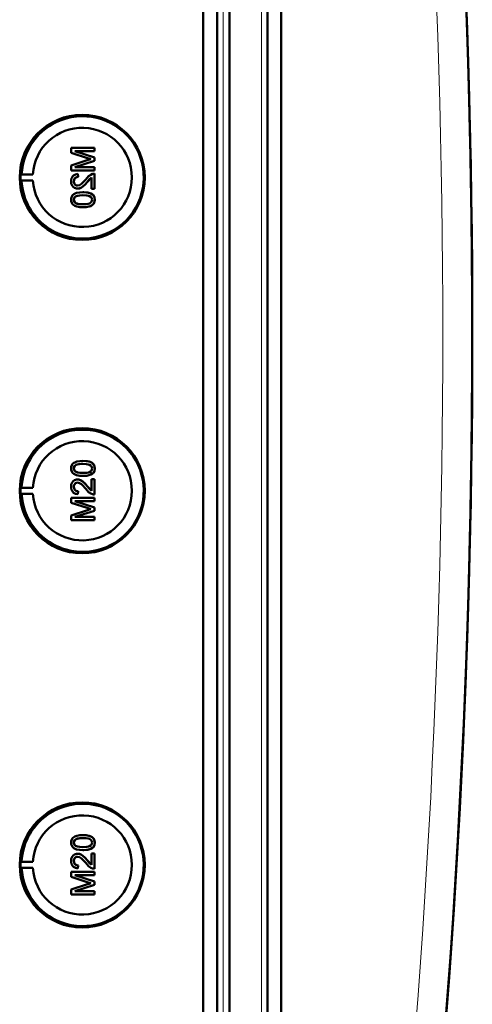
# Model space of a CAD drawing. Extents: x -1358 to 1757, y -1506 to 612.
# Tile 15 of 86: x 533 to 608, y -1270 to -1108. Entities that reach past the tile are written whole.
import ezdxf

# ---------------------------------------------------------------- set-up
doc = ezdxf.new("R2010")
doc.units = 0

msp = doc.modelspace()

# ---------------------------------------------------------------- linework, layer by layer
at = {"color": 7, "lineweight": 50}
for p, q in [((563.49, -1333.34), (563.49, -985.31)), ((565.79, -985.3), (565.79, -1333.36)), ((567.79, -985.3), (567.79, -1333.36)), ((574.04, -1333.36), (574.04, -985.3)), ((576.33, -1333.33), (576.33, -985.32)), ((567.79, -1000.29), (567.79, -1313.09)), ((545.56, -1128.66), (541.71, -1128.66)), ((541.71, -1129.48), (541.71, -1128.66)), ((541.71, -1129.48), (544.41, -1130.34)), ((545.56, -1130.23), (542.3, -1129.21)), ((542.3, -1129.21), (545.56, -1129.21)), ((545.57, -1130.23), (542.31, -1129.21)), ((545.56, -1128.66), (545.57, -1128.66)), ((545.56, -1128.66), (545.56, -1129.21)), ((545.56, -1129.21), (545.57, -1129.21)), ((545.57, -1128.66), (545.57, -1129.21)), ((544.37, -1130.71), (541.71, -1131.56)), ((542.3, -1131.82), (545.56, -1130.8)), ((542.31, -1131.82), (545.57, -1130.8)), ((545.56, -1130.23), (545.57, -1130.23)), ((545.56, -1130.23), (545.56, -1130.8)), ((545.56, -1130.8), (545.57, -1130.8)), ((545.57, -1130.23), (545.57, -1130.8)), ((533.37, -1133.03), (533.56, -1133)), ((533.37, -1133.03), (535.41, -1133.03)), ((533.56, -1133), (535.41, -1133.03)), ((541.71, -1132.37), (541.71, -1131.56)), ((541.71, -1132.37), (545.56, -1132.37)), ((545.56, -1131.82), (542.3, -1131.82)), ((542.8, -1132.96), (542.8, -1132.96)), ((542.85, -1133.45), (542.8, -1132.96)), ((542.85, -1133.45), (542.8, -1132.96)), ((545.56, -1131.82), (545.57, -1131.82)), ((545.56, -1131.82), (545.56, -1132.37)), ((545.56, -1132.37), (545.57, -1132.37)), ((545.56, -1132.91), (545.57, -1132.91)), ((545.56, -1132.91), (545.56, -1135.43)), ((545.57, -1131.82), (545.57, -1132.37)), ((545.57, -1132.91), (545.57, -1135.43)), ((533.37, -1134.03), (533.56, -1134.06)), ((533.37, -1134.03), (535.41, -1134.03)), ((533.56, -1134.06), (535.41, -1134.03)), ((542.15, -1134.18), (542.16, -1134.18)), ((542.85, -1133.45), (542.85, -1133.45)), ((544.35, -1134.31), (544.36, -1134.31)), ((544.36, -1134.31), (545.07, -1133.55)), ((545.07, -1135.43), (545.07, -1133.55)), ((542.77, -1135.38), (542.78, -1135.38)), ((543.66, -1135.97), (543.67, -1135.97)), ((545.07, -1135.43), (545.56, -1135.43)), ((545.24, -1136.35), (545.25, -1136.35)), ((545.56, -1135.43), (545.57, -1135.43)), ((542.15, -1137.2), (542.16, -1137.2)), ((542.42, -1136.69), (542.43, -1136.69)), ((545.61, -1137.21), (545.62, -1137.21)), ((543.66, -1138.44), (543.67, -1138.44)), ((542.15, -1181.45), (542.16, -1181.45)), ((543.66, -1180.21), (543.67, -1180.21)), ((545.61, -1181.44), (545.62, -1181.44)), ((542.42, -1181.96), (542.43, -1181.96)), ((542.77, -1183.27), (542.78, -1183.27)), ((543.66, -1182.68), (543.67, -1182.68)), ((545.07, -1183.22), (545.56, -1183.22)), ((545.07, -1185.11), (545.07, -1183.22)), ((545.24, -1182.3), (545.25, -1182.3)), ((545.56, -1183.22), (545.56, -1185.74)), ((545.56, -1183.22), (545.57, -1183.22)), ((545.57, -1183.22), (545.57, -1185.74)), ((533.37, -1184.62), (533.56, -1184.59)), ((533.37, -1184.62), (535.41, -1184.62)), ((533.56, -1184.59), (535.41, -1184.62)), ((542.15, -1184.47), (542.16, -1184.47)), ((544.35, -1184.34), (544.36, -1184.34)), ((544.36, -1184.34), (545.07, -1185.1)), ((533.37, -1185.62), (533.56, -1185.65)), ((533.37, -1185.62), (535.41, -1185.62)), ((533.56, -1185.65), (535.41, -1185.62)), ((541.71, -1186.28), (545.56, -1186.28)), ((541.71, -1187.09), (541.71, -1186.28)), ((542.85, -1185.2), (542.8, -1185.69)), ((542.85, -1185.2), (542.8, -1185.69)), ((542.8, -1185.69), (542.8, -1185.69)), ((542.85, -1185.2), (542.85, -1185.2)), ((545.56, -1185.74), (545.57, -1185.74)), ((545.56, -1186.28), (545.56, -1186.83)), ((545.56, -1186.28), (545.57, -1186.28)), ((545.57, -1186.28), (545.57, -1186.83)), ((544.37, -1187.95), (541.71, -1187.09)), ((542.3, -1186.83), (545.56, -1187.86)), ((545.56, -1186.83), (542.3, -1186.83)), ((542.31, -1186.83), (545.57, -1187.86)), ((545.56, -1186.83), (545.57, -1186.83)), ((545.56, -1187.86), (545.56, -1188.42)), ((545.56, -1187.86), (545.57, -1187.86)), ((545.57, -1187.86), (545.57, -1188.42)), ((541.71, -1189.17), (544.41, -1188.31)), ((541.71, -1189.99), (541.71, -1189.17)), ((545.56, -1188.42), (542.3, -1189.44)), ((542.3, -1189.44), (545.56, -1189.44)), ((545.57, -1188.42), (542.31, -1189.44)), ((545.56, -1188.42), (545.57, -1188.42)), ((545.56, -1189.44), (545.56, -1189.99)), ((545.56, -1189.44), (545.57, -1189.44)), ((545.57, -1189.44), (545.57, -1189.99)), ((545.56, -1189.99), (541.71, -1189.99)), ((545.56, -1189.99), (545.57, -1189.99)), ((542.15, -1243.06), (542.16, -1243.06)), ((543.66, -1241.82), (543.67, -1241.82)), ((545.61, -1243.05), (545.62, -1243.05)), ((542.42, -1243.57), (542.43, -1243.57)), ((542.77, -1244.88), (542.78, -1244.88)), ((543.66, -1244.29), (543.67, -1244.29)), ((545.07, -1244.83), (545.56, -1244.83)), ((545.07, -1246.71), (545.07, -1244.83)), ((545.24, -1243.91), (545.25, -1243.91)), ((545.56, -1244.83), (545.56, -1247.35)), ((545.56, -1244.83), (545.57, -1244.83)), ((545.57, -1244.83), (545.57, -1247.35)), ((533.37, -1246.23), (533.56, -1246.2)), ((533.37, -1246.23), (535.41, -1246.23)), ((533.56, -1246.2), (535.41, -1246.23)), ((542.15, -1246.07), (542.16, -1246.07)), ((544.35, -1245.95), (544.36, -1245.95)), ((544.36, -1245.95), (545.07, -1246.71)), ((533.37, -1247.23), (533.56, -1247.26)), ((533.37, -1247.23), (535.41, -1247.23)), ((533.56, -1247.26), (535.41, -1247.23)), ((541.71, -1247.89), (545.56, -1247.89)), ((541.71, -1248.7), (541.71, -1247.89)), ((542.85, -1246.8), (542.8, -1247.3)), ((542.85, -1246.8), (542.8, -1247.3)), ((542.8, -1247.3), (542.8, -1247.3)), ((542.85, -1246.8), (542.85, -1246.81)), ((545.56, -1247.35), (545.57, -1247.35)), ((545.56, -1247.89), (545.56, -1248.43)), ((545.56, -1247.89), (545.57, -1247.89)), ((545.57, -1247.89), (545.57, -1248.43)), ((544.37, -1249.55), (541.71, -1248.7)), ((542.3, -1248.43), (545.56, -1249.46)), ((545.56, -1248.43), (542.3, -1248.43)), ((542.31, -1248.43), (545.57, -1249.46)), ((545.56, -1248.43), (545.57, -1248.43)), ((545.56, -1249.46), (545.56, -1250.03)), ((545.56, -1249.46), (545.57, -1249.46)), ((545.57, -1249.46), (545.57, -1250.03)), ((541.71, -1250.78), (544.41, -1249.92)), ((541.71, -1251.6), (541.71, -1250.78)), ((545.56, -1250.03), (542.3, -1251.05)), ((542.3, -1251.05), (545.56, -1251.05)), ((545.57, -1250.03), (542.31, -1251.05)), ((545.56, -1250.03), (545.57, -1250.03)), ((545.56, -1251.05), (545.56, -1251.6)), ((545.56, -1251.05), (545.57, -1251.05)), ((545.57, -1251.05), (545.57, -1251.6)), ((545.56, -1251.6), (541.71, -1251.6)), ((545.56, -1251.6), (545.57, -1251.6))]:
    msp.add_line(p, q, dxfattribs=at)
at = {"color": 7, "lineweight": 18}
for p, q in [((566.76, -985.3), (566.76, -1333.36)), ((573.07, -1333.36), (573.07, -985.3))]:
    msp.add_line(p, q, dxfattribs=at)
at = {"color": 7, "lineweight": 50}
for points in [[(542.8, -1132.96), (542.44, -1133.04), (542.11, -1133.21), (541.98, -1133.34), (541.8, -1133.66), (541.72, -1134.02), (541.71, -1134.2)], [(545.22, -1132.96), (544.96, -1133.08), (544.6, -1133.33), (544.12, -1133.85)], [(541.71, -1134.2), (541.75, -1134.55), (541.88, -1134.88), (542.05, -1135.09), (542.26, -1135.26), (542.6, -1135.37), (542.77, -1135.38)], [(542.15, -1134.18), (542.21, -1133.85), (542.34, -1133.66), (542.52, -1133.52), (542.74, -1133.46), (542.85, -1133.45)], [(542.78, -1134.89), (542.57, -1134.85), (542.39, -1134.75), (542.25, -1134.58), (542.18, -1134.39), (542.15, -1134.18)], [(542.16, -1134.18), (542.19, -1133.96), (542.25, -1133.79), (542.42, -1133.59), (542.66, -1133.48), (542.85, -1133.45)], [(542.79, -1134.89), (542.58, -1134.85), (542.43, -1134.77), (542.3, -1134.64), (542.21, -1134.49), (542.16, -1134.18)], [(542.77, -1135.38), (542.97, -1135.36), (543.34, -1135.24), (543.67, -1135.02), (543.96, -1134.75), (544.35, -1134.31)], [(544.12, -1133.85), (543.53, -1134.49), (543.4, -1134.61), (543.11, -1134.81), (542.78, -1134.89)], [(542.78, -1135.38), (543.07, -1135.35), (543.41, -1135.21), (543.67, -1135.03), (544.08, -1134.63), (544.36, -1134.31)], [(544.35, -1134.31), (544.76, -1133.83), (545.07, -1133.55)], [(543.66, -1135.97), (543.14, -1136), (542.62, -1136.09), (542.26, -1136.24), (542.15, -1136.31), (541.95, -1136.48), (541.81, -1136.71), (541.73, -1136.96), (541.71, -1137.21)], [(545.24, -1136.35), (544.95, -1136.18), (544.48, -1136.04), (543.82, -1135.98), (543.66, -1135.97)], [(545.25, -1136.35), (544.82, -1136.13), (544.33, -1136.02), (543.67, -1135.97)], [(545.61, -1137.21), (545.56, -1136.83), (545.43, -1136.56), (545.24, -1136.35)], [(545.62, -1137.21), (545.56, -1136.83), (545.38, -1136.48), (545.25, -1136.35)], [(541.71, -1137.21), (541.73, -1137.47), (541.82, -1137.72), (541.96, -1137.94), (542.16, -1138.12), (542.31, -1138.2), (542.64, -1138.33), (543.16, -1138.42), (543.66, -1138.44)], [(542.15, -1137.2), (542.16, -1137.08), (542.25, -1136.86), (542.42, -1136.69)], [(543.66, -1137.95), (543.29, -1137.94), (542.97, -1137.91), (542.69, -1137.85), (542.56, -1137.8), (542.3, -1137.61), (542.17, -1137.35), (542.15, -1137.2)], [(542.16, -1137.2), (542.19, -1137.03), (542.34, -1136.77), (542.43, -1136.69)], [(543.67, -1137.95), (543.1, -1137.92), (542.73, -1137.86), (542.56, -1137.8), (542.4, -1137.69), (542.27, -1137.55), (542.17, -1137.29), (542.16, -1137.2)], [(542.42, -1136.69), (542.76, -1136.55), (543.14, -1136.49), (543.66, -1136.47)], [(542.43, -1136.69), (542.82, -1136.54), (543.16, -1136.49), (543.67, -1136.47)], [(543.66, -1136.47), (544.32, -1136.5), (544.59, -1136.56), (544.72, -1136.6), (544.99, -1136.78), (545.14, -1137.02), (545.17, -1137.21)], [(543.66, -1138.44), (544.18, -1138.42), (544.7, -1138.32), (544.94, -1138.24), (545.17, -1138.11), (545.37, -1137.93), (545.51, -1137.71), (545.59, -1137.46), (545.61, -1137.21)], [(545.17, -1137.21), (545.14, -1137.39), (545, -1137.63), (544.75, -1137.81), (544.54, -1137.87), (544.22, -1137.92), (543.66, -1137.95)], [(543.67, -1138.44), (544.17, -1138.42), (544.34, -1138.4), (544.84, -1138.28), (545.19, -1138.1), (545.44, -1137.85), (545.58, -1137.52), (545.62, -1137.21)], [(541.71, -1181.44), (541.73, -1181.18), (541.82, -1180.93), (541.96, -1180.71), (542.16, -1180.54), (542.31, -1180.45), (542.64, -1180.33), (543.16, -1180.23), (543.66, -1180.21)], [(543.66, -1182.68), (543.14, -1182.65), (542.62, -1182.56), (542.26, -1182.41), (542.15, -1182.34), (541.95, -1182.17), (541.81, -1181.94), (541.73, -1181.69), (541.71, -1181.44)], [(543.66, -1180.7), (543.29, -1180.71), (542.97, -1180.74), (542.69, -1180.8), (542.56, -1180.85), (542.3, -1181.04), (542.17, -1181.3), (542.15, -1181.45)], [(542.15, -1181.45), (542.16, -1181.57), (542.25, -1181.79), (542.42, -1181.96)], [(543.67, -1180.7), (543.1, -1180.73), (542.73, -1180.79), (542.56, -1180.86), (542.4, -1180.96), (542.27, -1181.1), (542.17, -1181.36), (542.16, -1181.45)], [(542.16, -1181.45), (542.19, -1181.63), (542.34, -1181.88), (542.43, -1181.96)], [(543.66, -1180.21), (544.18, -1180.23), (544.7, -1180.33), (544.94, -1180.42), (545.17, -1180.54), (545.37, -1180.72), (545.51, -1180.94), (545.59, -1181.2), (545.61, -1181.44)], [(545.17, -1181.44), (545.14, -1181.26), (545, -1181.03), (544.75, -1180.84), (544.54, -1180.78), (544.22, -1180.73), (543.66, -1180.7)], [(543.66, -1182.18), (544.32, -1182.15), (544.59, -1182.1), (544.72, -1182.05), (544.99, -1181.87), (545.14, -1181.63), (545.17, -1181.44)], [(543.67, -1180.21), (544.17, -1180.23), (544.34, -1180.25), (544.84, -1180.37), (545.19, -1180.55), (545.44, -1180.8), (545.58, -1181.14), (545.62, -1181.44)], [(545.61, -1181.44), (545.56, -1181.83), (545.43, -1182.09), (545.24, -1182.3)], [(545.62, -1181.44), (545.56, -1181.82), (545.38, -1182.17), (545.25, -1182.3)], [(541.71, -1184.46), (541.75, -1184.1), (541.88, -1183.77), (542.05, -1183.56), (542.26, -1183.4), (542.6, -1183.28), (542.77, -1183.27)], [(542.42, -1181.96), (542.76, -1182.1), (543.14, -1182.16), (543.66, -1182.18)], [(542.43, -1181.96), (542.82, -1182.11), (543.16, -1182.16), (543.67, -1182.18)], [(542.77, -1183.27), (542.97, -1183.29), (543.34, -1183.41), (543.67, -1183.63), (543.96, -1183.9), (544.35, -1184.34)], [(542.78, -1183.27), (543.07, -1183.31), (543.41, -1183.44), (543.67, -1183.62), (544.08, -1184.02), (544.36, -1184.34)], [(545.24, -1182.3), (544.95, -1182.47), (544.48, -1182.61), (543.82, -1182.68), (543.66, -1182.68)], [(545.25, -1182.3), (544.82, -1182.52), (544.33, -1182.64), (543.67, -1182.68)], [(542.8, -1185.69), (542.44, -1185.62), (542.11, -1185.44), (541.98, -1185.31), (541.8, -1184.99), (541.72, -1184.63), (541.71, -1184.46)], [(542.78, -1183.76), (542.57, -1183.8), (542.39, -1183.91), (542.25, -1184.07), (542.18, -1184.26), (542.15, -1184.47)], [(542.15, -1184.47), (542.21, -1184.8), (542.34, -1184.99), (542.52, -1185.13), (542.74, -1185.19), (542.85, -1185.2)], [(542.79, -1183.76), (542.58, -1183.8), (542.43, -1183.88), (542.3, -1184.01), (542.21, -1184.16), (542.16, -1184.47)], [(542.16, -1184.47), (542.19, -1184.69), (542.25, -1184.86), (542.42, -1185.06), (542.66, -1185.18), (542.85, -1185.2)], [(544.12, -1184.8), (543.53, -1184.16), (543.4, -1184.04), (543.11, -1183.85), (542.78, -1183.76)], [(545.22, -1185.69), (544.96, -1185.57), (544.6, -1185.33), (544.12, -1184.8)], [(544.35, -1184.34), (544.76, -1184.82), (545.07, -1185.11)], [(541.71, -1243.05), (541.73, -1242.79), (541.82, -1242.54), (541.96, -1242.32), (542.16, -1242.14), (542.31, -1242.06), (542.64, -1241.93), (543.16, -1241.84), (543.66, -1241.82)], [(543.66, -1244.29), (543.14, -1244.26), (542.62, -1244.17), (542.26, -1244.02), (542.15, -1243.95), (541.95, -1243.77), (541.81, -1243.55), (541.73, -1243.3), (541.71, -1243.05)], [(543.66, -1242.31), (543.29, -1242.32), (542.97, -1242.35), (542.69, -1242.41), (542.56, -1242.46), (542.3, -1242.65), (542.17, -1242.91), (542.15, -1243.06)], [(542.15, -1243.06), (542.16, -1243.18), (542.25, -1243.4), (542.42, -1243.57)], [(543.67, -1242.31), (543.1, -1242.34), (542.73, -1242.4), (542.56, -1242.46), (542.4, -1242.57), (542.27, -1242.71), (542.17, -1242.97), (542.16, -1243.06)], [(542.16, -1243.06), (542.19, -1243.23), (542.34, -1243.49), (542.43, -1243.57)], [(543.66, -1241.82), (544.18, -1241.84), (544.7, -1241.93), (544.94, -1242.02), (545.17, -1242.15), (545.37, -1242.33), (545.51, -1242.55), (545.59, -1242.8), (545.61, -1243.05)], [(545.17, -1243.05), (545.14, -1242.87), (545, -1242.63), (544.75, -1242.45), (544.54, -1242.38), (544.22, -1242.33), (543.66, -1242.31)], [(543.66, -1243.79), (544.32, -1243.75), (544.59, -1243.7), (544.72, -1243.66), (544.99, -1243.48), (545.14, -1243.24), (545.17, -1243.05)], [(543.67, -1241.82), (544.17, -1241.84), (544.34, -1241.86), (544.84, -1241.98), (545.19, -1242.16), (545.44, -1242.41), (545.58, -1242.74), (545.62, -1243.05)], [(545.61, -1243.05), (545.56, -1243.43), (545.43, -1243.7), (545.24, -1243.91)], [(545.62, -1243.05), (545.56, -1243.43), (545.38, -1243.78), (545.25, -1243.91)], [(541.71, -1246.06), (541.75, -1245.71), (541.88, -1245.38), (542.05, -1245.16), (542.26, -1245), (542.6, -1244.89), (542.77, -1244.88)], [(542.42, -1243.57), (542.76, -1243.71), (543.14, -1243.77), (543.66, -1243.79)], [(542.43, -1243.57), (542.82, -1243.72), (543.16, -1243.77), (543.67, -1243.79)], [(542.77, -1244.88), (542.97, -1244.89), (543.34, -1245.02), (543.67, -1245.24), (543.96, -1245.51), (544.35, -1245.95)], [(542.78, -1244.88), (543.07, -1244.91), (543.41, -1245.05), (543.67, -1245.23), (544.08, -1245.63), (544.36, -1245.95)], [(545.24, -1243.91), (544.95, -1244.07), (544.48, -1244.22), (543.82, -1244.28), (543.66, -1244.29)], [(545.25, -1243.91), (544.82, -1244.13), (544.33, -1244.24), (543.67, -1244.29)], [(542.8, -1247.3), (542.44, -1247.22), (542.11, -1247.05), (541.98, -1246.92), (541.8, -1246.6), (541.72, -1246.24), (541.71, -1246.06)], [(542.78, -1245.37), (542.57, -1245.41), (542.39, -1245.51), (542.25, -1245.67), (542.18, -1245.87), (542.15, -1246.07)], [(542.15, -1246.07), (542.21, -1246.41), (542.34, -1246.6), (542.52, -1246.74), (542.74, -1246.8), (542.85, -1246.8)], [(542.79, -1245.37), (542.58, -1245.41), (542.43, -1245.48), (542.3, -1245.62), (542.21, -1245.77), (542.16, -1246.07)], [(542.16, -1246.07), (542.19, -1246.3), (542.25, -1246.47), (542.42, -1246.67), (542.66, -1246.78), (542.85, -1246.8)], [(544.12, -1246.41), (543.53, -1245.77), (543.4, -1245.65), (543.11, -1245.45), (542.78, -1245.37)], [(545.22, -1247.3), (544.96, -1247.18), (544.6, -1246.93), (544.12, -1246.41)], [(544.35, -1245.95), (544.76, -1246.43), (545.07, -1246.71)]]:
    msp.add_lwpolyline(points, dxfattribs=at)
for centre, radius, start, end in [((-858.99, -1159.33), 1466.77, 351.97557, 8.02443), ((-858.98, -1159.32), 1466.77, 353.02402, 6.97598), ((543.61, -1133.53), 10.06, 110.5864, 176.9929), ((543.61, -1133.52), 10.06, 33.1491, 110.5769), ((543.6, -1133.53), 10.07, 315.7681, 33.1576), ((552.98, -1157.45), 28.1, 106.5505, 107.8561), ((554.08, -1099.91), 31.94, 252.3749, 253.4362), ((545.53, -1133.88), 0.972, 88.2771, 108.7969), ((543.61, -1133.53), 10.07, 183.0092, 238.3346), ((543.61, -1133.53), 10.06, 238.3386, 315.7704), ((543.61, -1185.12), 10.06, 44.2296, 121.6614), ((543.61, -1185.12), 10.07, 121.6654, 176.9908), ((543.6, -1185.12), 10.07, 326.8449, 44.2344), ((543.61, -1185.12), 10.06, 183.0071, 249.4136), ((545.53, -1184.77), 0.972, 251.2031, 271.7229), ((552.98, -1161.2), 28.1, 252.1439, 253.4495), ((554.08, -1218.75), 31.94, 106.5638, 107.6251), ((543.61, -1185.13), 10.06, 249.4231, 326.8509), ((543.61, -1246.72), 10.06, 44.2296, 121.6614), ((543.61, -1246.73), 10.07, 121.6654, 176.9908), ((543.6, -1246.73), 10.07, 326.8449, 44.2344), ((543.61, -1246.73), 10.06, 183.0071, 249.4136), ((545.53, -1246.38), 0.972, 251.2031, 271.7229), ((552.98, -1222.81), 28.1, 252.1439, 253.4495), ((554.08, -1280.35), 31.94, 106.5638, 107.6251), ((543.61, -1246.74), 10.06, 249.4231, 326.8509)]:
    msp.add_arc(centre, radius, start, end, dxfattribs=at)
at = {"color": 7, "lineweight": 18}
msp.add_arc((-858.89, -1159.33), 1461.81, 353.16554, 6.83446, dxfattribs=at)
at = {"color": 7, "lineweight": 50}
for centre, major_axis, start_param, end_param in [((543.54, -1133.53), (0, 10.3), 1.570796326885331, 7.853981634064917), ((543.56, -1133.53), (0, 8.17), 1.632048, 7.79273), ((543.57, -1133.53), (0, -10.21), 4.663407, 4.761371), ((543.54, -1185.12), (0, 10.3), 4.712389, 10.995574), ((543.56, -1185.12), (0, -8.17), 4.773641, 10.934322), ((543.57, -1185.12), (0, 10.21), 1.521815, 1.619778), ((543.54, -1246.73), (0, 10.3), 4.712389, 10.995574), ((543.56, -1246.73), (0, -8.17), 4.773641, 10.934322), ((543.57, -1246.73), (0, 10.21), 1.521815, 1.619778)]:
    msp.add_ellipse(centre, major_axis=major_axis, ratio=0.999657, start_param=start_param, end_param=end_param, dxfattribs=at)

doc.saveas('drawing.dxf')
